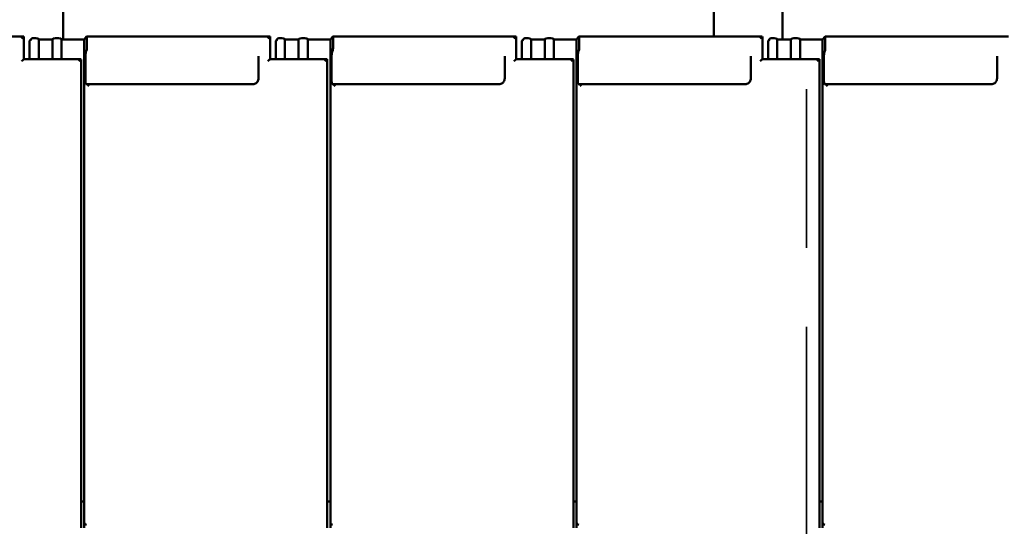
# Model space of a CAD drawing. Header units: millimetres. Extents: x 200 to 13555, y -185 to 8310.
# Tile 49 of 94: x 6715 to 7575, y 5969 to 6411. Entities that reach past the tile are written whole.
import ezdxf

# ---------------------------------------------------------------- set-up
doc = ezdxf.new("R2010")
doc.units = ezdxf.units.MM
doc.header["$LTSCALE"] = 10
doc.linetypes.add('CHAIN', pattern=[0.3543, 0.2362, -0.0295, 0.0591, -0.0295])
doc.linetypes.add('Long Dash Dotted', pattern=[305, 240, -30, 5, -30])
doc.layers.add('Schnittansichtslinien(DIN)', color=7, linetype='Long Dash Dotted', lineweight=35)
doc.layers.add('Sichtbare Kanten(DIN)', color=7, linetype='Continuous', lineweight=50)

# ---------------------------------------------------------------- blocks, each defined once
blk = doc.blocks.new('2DTransSchnitt1')
at = {"layer": 'Schnittansichtslinien(DIN)', "linetype": 'CHAIN', "ltscale": 23.422417}
blk.add_line((740.269, 697.29), (740.269, 119.191), dxfattribs=at)

msp = doc.modelspace()

# ---------------------------------------------------------------- linework, layer by layer
at = {"layer": 'Sichtbare Kanten(DIN)'}
for p, q in [((6753.35, 6624.74), (6753.35, 6394.09)), ((7321.63, 6624.74), (7321.63, 6396.54)), ((7381.63, 6624.74), (7381.63, 6394.09)), ((6719.02, 6396.54), (6558.85, 6396.54)), ((6719.04, 6376.69), (6719.04, 6396.52)), ((6725.3, 6394.29), (6724.04, 6392.83)), ((6724.04, 6392.1), (6724.04, 6392.83)), ((6724.04, 6392.1), (6724.04, 6376.69)), ((6726.89, 6395.06), (6729.39, 6395.06)), ((6731.38, 6394.84), (6732.04, 6394.09)), ((6732.04, 6394.09), (6744.04, 6394.09)), ((6732.04, 6394.09), (6732.04, 6376.69)), ((6744.04, 6394.09), (6744.69, 6394.84)), ((6744.04, 6394.09), (6744.04, 6376.69)), ((6746.68, 6395.06), (6749.39, 6395.06)), ((6751.38, 6394.84), (6752.04, 6394.09)), ((6752.04, 6394.09), (6771.72, 6394.09)), ((6752.04, 6394.09), (6752.04, 6376.69)), ((6771.72, 6394.09), (6773.83, 6396.52)), ((6771.72, 6394.09), (6771.72, 5994.09)), ((6934.02, 6396.54), (6773.85, 6396.54)), ((6774.04, 6394.78), (6774.04, 6386.64)), ((6934.04, 6376.69), (6934.04, 6396.52)), ((6940.3, 6394.29), (6939.04, 6392.83)), ((6939.04, 6392.1), (6939.04, 6392.83)), ((6939.04, 6392.1), (6939.04, 6376.69)), ((6941.89, 6395.06), (6944.39, 6395.06)), ((6946.38, 6394.84), (6947.04, 6394.09)), ((6947.04, 6394.09), (6959.04, 6394.09)), ((6947.04, 6394.09), (6947.04, 6376.69)), ((6959.04, 6394.09), (6959.69, 6394.84)), ((6959.04, 6394.09), (6959.04, 6376.69)), ((6961.68, 6395.06), (6964.39, 6395.06)), ((6966.38, 6394.84), (6967.04, 6394.09)), ((6967.04, 6394.09), (6986.72, 6394.09)), ((6967.04, 6394.09), (6967.04, 6376.69)), ((6986.72, 6394.09), (6988.83, 6396.52)), ((6986.72, 6394.09), (6986.72, 5994.09)), ((7149.02, 6396.54), (6988.85, 6396.54)), ((6989.04, 6394.78), (6989.04, 6386.64)), ((7149.04, 6376.69), (7149.04, 6396.52)), ((7155.3, 6394.29), (7154.04, 6392.83)), ((7154.04, 6392.1), (7154.04, 6392.83)), ((7154.04, 6392.1), (7154.04, 6376.69)), ((7156.89, 6395.06), (7159.39, 6395.06)), ((7161.38, 6394.84), (7162.04, 6394.09)), ((7162.04, 6394.09), (7174.04, 6394.09)), ((7162.04, 6394.09), (7162.04, 6376.69)), ((7174.04, 6394.09), (7174.69, 6394.84)), ((7174.04, 6394.09), (7174.04, 6376.69)), ((7176.68, 6395.06), (7179.39, 6395.06)), ((7181.38, 6394.84), (7182.04, 6394.09)), ((7182.04, 6394.09), (7201.72, 6394.09)), ((7182.04, 6394.09), (7182.04, 6376.69)), ((7201.72, 6394.09), (7203.83, 6396.52)), ((7201.72, 6394.09), (7201.72, 5994.09)), ((7364.02, 6396.54), (7203.85, 6396.54)), ((7204.04, 6394.78), (7204.04, 6386.64)), ((7364.04, 6376.69), (7364.04, 6396.52)), ((7370.3, 6394.29), (7369.04, 6392.83)), ((7369.04, 6392.1), (7369.04, 6392.83)), ((7369.04, 6392.1), (7369.04, 6376.69)), ((7371.89, 6395.06), (7374.39, 6395.06)), ((7376.38, 6394.84), (7377.04, 6394.09)), ((7377.04, 6394.09), (7389.04, 6394.09)), ((7377.04, 6394.09), (7377.04, 6376.69)), ((7389.04, 6394.09), (7389.69, 6394.84)), ((7389.04, 6394.09), (7389.04, 6376.69)), ((7391.68, 6395.06), (7394.39, 6395.06)), ((7396.38, 6394.84), (7397.04, 6394.09)), ((7397.04, 6394.09), (7416.72, 6394.09)), ((7397.04, 6394.09), (7397.04, 6376.69)), ((7416.72, 6394.09), (7418.83, 6396.52)), ((7416.72, 6394.09), (7416.72, 5994.09)), ((7579.02, 6396.54), (7418.85, 6396.54)), ((7419.04, 6394.78), (7419.04, 6386.64)), ((6773.85, 6384.45), (6773.25, 6383.15)), ((6988.85, 6384.45), (6988.25, 6383.15)), ((7203.85, 6384.45), (7203.25, 6383.15)), ((7418.85, 6384.45), (7418.25, 6383.15)), ((6769.02, 6376.69), (6719.02, 6376.69)), ((6769.04, 5997.2), (6769.04, 6376.67)), ((6772.77, 6377.67), (6772.77, 6359.34)), ((6924.04, 6379.41), (6924.04, 6360.03)), ((6984.02, 6376.69), (6934.02, 6376.69)), ((6984.04, 5997.2), (6984.04, 6376.67)), ((6987.77, 6377.67), (6987.77, 6359.34)), ((7139.04, 6379.41), (7139.04, 6360.03)), ((7199.02, 6376.69), (7149.02, 6376.69)), ((7199.04, 5997.2), (7199.04, 6376.67)), ((7202.77, 6377.67), (7202.77, 6359.34)), ((7354.04, 6379.41), (7354.04, 6360.03)), ((7414.02, 6376.69), (7364.02, 6376.69)), ((7414.04, 5997.2), (7414.04, 6376.67)), ((7417.77, 6377.67), (7417.77, 6359.34)), ((7569.04, 6379.41), (7569.04, 6360.03)), ((6773.25, 6354.95), (6773.85, 6355.05)), ((6919.04, 6355.05), (6773.85, 6355.05)), ((6988.25, 6354.95), (6988.85, 6355.05)), ((7134.04, 6355.05), (6988.85, 6355.05)), ((7203.25, 6354.95), (7203.85, 6355.05)), ((7349.04, 6355.05), (7203.85, 6355.05)), ((7418.25, 6354.95), (7418.85, 6355.05)), ((7564.04, 6355.05), (7418.85, 6355.05)), ((6769.04, 5997.2), (6769.04, 5972.4)), ((6984.04, 5997.2), (6984.04, 5972.4)), ((7199.04, 5997.2), (7199.04, 5972.4)), ((7414.04, 5997.2), (7414.04, 5972.4)), ((6771.72, 5990.38), (6769.04, 5990.38)), ((6771.72, 5994.09), (6771.72, 5972.11)), ((6986.72, 5990.38), (6984.04, 5990.38)), ((6986.72, 5994.09), (6986.72, 5972.11)), ((7201.72, 5990.38), (7199.04, 5990.38)), ((7201.72, 5994.09), (7201.72, 5972.11)), ((7416.72, 5990.38), (7414.04, 5990.38)), ((7416.72, 5994.09), (7416.72, 5972.11)), ((6769.04, 5967.36), (6769.04, 5972.4)), ((6771.72, 5972.11), (6771.72, 5967.36)), ((6984.04, 5967.36), (6984.04, 5972.4)), ((6986.72, 5972.11), (6986.72, 5967.36)), ((7199.04, 5967.36), (7199.04, 5972.4)), ((7201.72, 5972.11), (7201.72, 5967.36)), ((7414.04, 5967.36), (7414.04, 5972.4)), ((7416.72, 5972.11), (7416.72, 5967.36))]:
    msp.add_line(p, q, dxfattribs=at)
for centre, major_axis, ratio, start_param, end_param in [((6717.04, 6394.54), (2, 2), 0.061163, 6.222099, 7.792895), ((6726.68, 6392.83), (0.79, 2.12), 0.866961, 0.404989, 1.871065), ((6726.89, 6393.08), (-2.01, 0), 0.987109, 4.712389, 4.817109), ((6729.39, 6394.82), (2, 0), 0.121869, 0.10472, 1.570796), ((6746.68, 6394.82), (-2, 0), 0.121869, 4.712389, 6.178466), ((6749.39, 6394.82), (2, 0), 0.121869, 0.10472, 1.570796), ((6773.83, 6394.54), (-0.03, -2), 0.104304, 1.69432, 3.265116), ((6932.04, 6394.54), (2, 2), 0.061163, 6.222099, 7.792895), ((6941.68, 6392.83), (0.79, 2.12), 0.866961, 0.404989, 1.871065), ((6941.89, 6393.08), (-2.01, 0), 0.987109, 4.712389, 4.817109), ((6944.39, 6394.82), (2, 0), 0.121869, 0.10472, 1.570796), ((6961.68, 6394.82), (-2, 0), 0.121869, 4.712389, 6.178466), ((6964.39, 6394.82), (2, 0), 0.121869, 0.10472, 1.570796), ((6988.83, 6394.54), (-0.03, -2), 0.104304, 1.69432, 3.265116), ((7147.04, 6394.54), (2, 2), 0.061163, 6.222099, 7.792895), ((7156.68, 6392.83), (0.79, 2.12), 0.866961, 0.404989, 1.871065), ((7156.89, 6393.08), (-2.01, 0), 0.987109, 4.712389, 4.817109), ((7159.39, 6394.82), (2, 0), 0.121869, 0.10472, 1.570796), ((7176.68, 6394.82), (-2, 0), 0.121869, 4.712389, 6.178466), ((7179.39, 6394.82), (2, 0), 0.121869, 0.10472, 1.570796), ((7203.83, 6394.54), (-0.03, -2), 0.104304, 1.69432, 3.265116), ((7362.04, 6394.54), (2, 2), 0.061163, 6.222099, 7.792895), ((7371.68, 6392.83), (0.79, 2.12), 0.866961, 0.404989, 1.871065), ((7371.89, 6393.08), (-2.01, 0), 0.987109, 4.712389, 4.817109), ((7374.39, 6394.82), (2, 0), 0.121869, 0.10472, 1.570796), ((7391.68, 6394.82), (-2, 0), 0.121869, 4.712389, 6.178466), ((7394.39, 6394.82), (2, 0), 0.121869, 0.10472, 1.570796), ((7418.83, 6394.54), (-0.03, -2), 0.104304, 1.69432, 3.265116), ((6773.3, 6378.28), (-0.06, -5), 0.104304, 3.369836, 4.835913), ((6773.83, 6386.4), (-0.03, -2), 0.104304, 0.228243, 1.69432), ((6988.3, 6378.28), (-0.06, -5), 0.104304, 3.369836, 4.835913), ((6988.83, 6386.4), (-0.03, -2), 0.104304, 0.228243, 1.69432), ((7203.3, 6378.28), (-0.06, -5), 0.104304, 3.369836, 4.835913), ((7203.83, 6386.4), (-0.03, -2), 0.104304, 0.228243, 1.69432), ((7418.3, 6378.28), (-0.06, -5), 0.104304, 3.369836, 4.835913), ((7418.83, 6386.4), (-0.03, -2), 0.104304, 0.228243, 1.69432), ((6717.04, 6374.69), (-2, -2), 0.061163, 3.202679, 4.651302), ((6767.04, 6374.69), (2, 2), 0.061163, 6.222099, 7.792895), ((6932.04, 6374.69), (-2, -2), 0.061163, 3.202679, 4.651302), ((6982.04, 6374.69), (2, 2), 0.061163, 6.222099, 7.792895), ((7147.04, 6374.69), (-2, -2), 0.061163, 3.202679, 4.651302), ((7197.04, 6374.69), (2, 2), 0.061163, 6.222099, 7.792895), ((7362.04, 6374.69), (-2, -2), 0.061163, 3.202679, 4.651302), ((7412.04, 6374.69), (2, 2), 0.061163, 6.222099, 7.792895), ((6773.3, 6359.95), (-0.06, -5), 0.104304, 4.835913, 6.301989), ((6988.3, 6359.95), (-0.06, -5), 0.104304, 4.835913, 6.301989), ((7203.3, 6359.95), (-0.06, -5), 0.104304, 4.835913, 6.301989), ((7418.3, 6359.95), (-0.06, -5), 0.104304, 4.835913, 6.301989), ((6775.84, 6353.05), (-2, 2), 0.061163, 4.773475, 6.239552), ((6990.84, 6353.05), (-2, 2), 0.061163, 4.773475, 6.239552), ((7205.84, 6353.05), (-2, 2), 0.061163, 4.773475, 6.239552), ((7420.84, 6353.05), (-2, 2), 0.061163, 4.773475, 6.239552), ((6773.72, 5977.76), (-1.9, -5.99), 0.101889, 5.972814, 5.990966), ((6773.72, 5972.08), (1.97, -0.34), 0.953832, 3.32216, 4.874804), ((6988.72, 5977.76), (-1.9, -5.99), 0.101889, 5.972814, 5.990966), ((6988.72, 5972.08), (1.97, -0.34), 0.953832, 3.32216, 4.874804), ((7203.72, 5977.76), (-1.9, -5.99), 0.101889, 5.972814, 5.990966), ((7203.72, 5972.08), (1.97, -0.34), 0.953832, 3.32216, 4.874804), ((7418.72, 5977.76), (-1.9, -5.99), 0.101889, 5.972814, 5.990966), ((7418.72, 5972.08), (1.97, -0.34), 0.953832, 3.32216, 4.874804)]:
    msp.add_ellipse(centre, major_axis=major_axis, ratio=ratio, start_param=start_param, end_param=end_param, dxfattribs=at)
for points in [[(6924.04, 6360.03), (6924.04, 6359.51), (6923.95, 6358.99), (6923.63, 6358), (6923.39, 6357.53), (6922.77, 6356.68), (6922.4, 6356.31), (6921.55, 6355.69), (6921.08, 6355.45), (6920.08, 6355.13), (6919.56, 6355.05), (6919.04, 6355.05)], [(7139.04, 6360.03), (7139.04, 6359.51), (7138.95, 6358.99), (7138.63, 6358), (7138.39, 6357.53), (7137.77, 6356.68), (7137.4, 6356.31), (7136.55, 6355.69), (7136.08, 6355.45), (7135.08, 6355.13), (7134.56, 6355.05), (7134.04, 6355.05)], [(7354.04, 6360.03), (7354.04, 6359.51), (7353.95, 6358.99), (7353.63, 6358), (7353.39, 6357.53), (7352.77, 6356.68), (7352.4, 6356.31), (7351.55, 6355.69), (7351.08, 6355.45), (7350.08, 6355.13), (7349.56, 6355.05), (7349.04, 6355.05)], [(7569.04, 6360.03), (7569.04, 6359.51), (7568.95, 6358.99), (7568.63, 6358), (7568.39, 6357.53), (7567.77, 6356.68), (7567.4, 6356.31), (7566.55, 6355.69), (7566.08, 6355.45), (7565.08, 6355.13), (7564.56, 6355.05), (7564.04, 6355.05)]]:
    msp.add_open_spline(points, degree=3, knots=[-1.570796, -1.570796, -1.570796, -1.570796, -1.256637, -1.256637, -0.942478, -0.942478, -0.628319, -0.628319, -0.314159, -0.314159, 0, 0, 0, 0], dxfattribs=at)

# ---------------------------------------------------------------- block references
at = {"layer": 'Schnittansichtslinien(DIN)', "xscale": 10, "yscale": 10, "zscale": 10}
msp.add_blockref('2DTransSchnitt1', (0, 0), dxfattribs=at)

doc.saveas('drawing.dxf')
